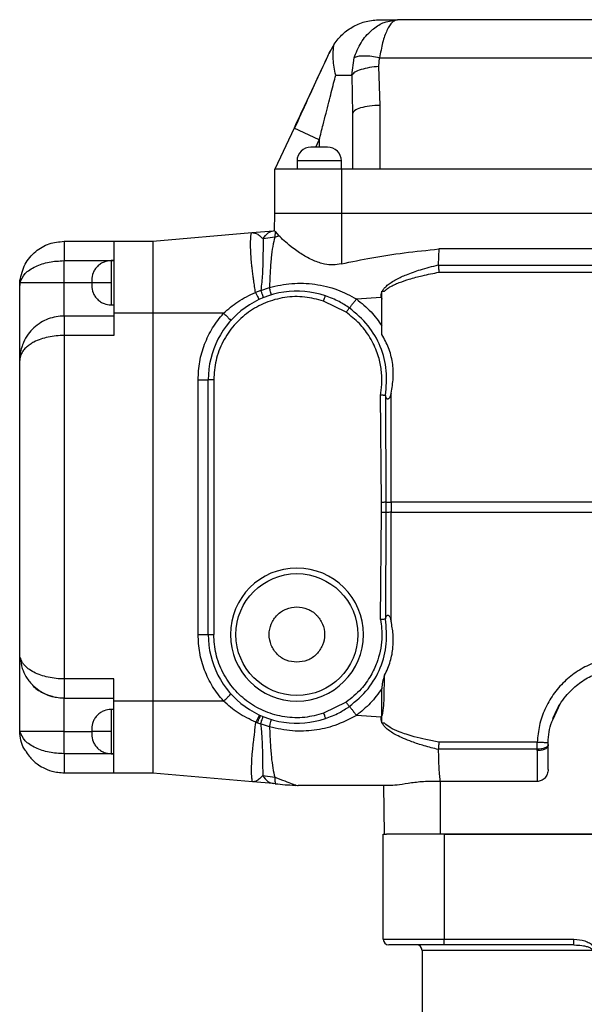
# Model space of a CAD drawing. Header units: millimetres. Extents: x 179 to 1964, y 94 to 1575.
# Tile 13 of 34: x 1192 to 1294, y 1039 to 1217. Entities that reach past the tile are written whole.
import ezdxf

# ---------------------------------------------------------------- set-up
doc = ezdxf.new("R2010")
doc.units = ezdxf.units.MM

msp = doc.modelspace()

# ---------------------------------------------------------------- linework, layer by layer
at = {"color": 7, "linetype": 'Continuous', "lineweight": 25}
for p, q in [((1258.89, 1216.99), (1259.99, 1217.22)), ((1259.99, 1217.22), (1259.77, 1217.11)), ((1358.76, 1217.22), (1259.99, 1217.22)), ((1248.55, 1212.81), (1247.77, 1211.44)), ((1247.8, 1211.51), (1247.63, 1211.14)), ((1251.74, 1207.22), (1252.16, 1210.31)), ((1256.64, 1208.76), (1256.77, 1210.31)), ((1256.87, 1201.74), (1256.64, 1208.76)), ((1256.77, 1210.31), (1361.98, 1210.31)), ((1248.84, 1207.22), (1251.74, 1207.22)), ((1251.74, 1207.22), (1251.87, 1200.2)), ((1256.87, 1190.22), (1256.87, 1201.74)), ((1251.87, 1200.2), (1251.87, 1190.22)), ((1241.34, 1197.66), (1237.87, 1190.22)), ((1245.87, 1195.54), (1241.34, 1197.66)), ((1241.87, 1191.72), (1241.87, 1190.22)), ((1249.87, 1190.22), (1249.87, 1191.72)), ((1237.87, 1182.22), (1237.87, 1190.22)), ((1249.87, 1190.22), (1237.87, 1190.22)), ((1249.87, 1190.22), (1249.87, 1182.22)), ((1256.87, 1190.22), (1249.87, 1190.22)), ((1361.87, 1190.22), (1256.87, 1190.22)), ((1237.82, 1179.13), (1237.87, 1182.22)), ((1249.87, 1182.22), (1237.87, 1182.22)), ((1249.87, 1182.22), (1249.87, 1173.14)), ((1368.87, 1182.22), (1249.87, 1182.22)), ((1215.84, 1177.22), (1233.7, 1178.78)), ((1233.7, 1178.78), (1237.65, 1179.12)), ((1237.82, 1179.14), (1237.65, 1179.12)), ((1237.9, 1179), (1237.82, 1179.13)), ((1237.9, 1179), (1237.85, 1177.95)), ((1237.9, 1179), (1238.6, 1178.22)), ((1199.84, 1177.22), (1208.84, 1177.22)), ((1208.84, 1177.22), (1215.84, 1177.22)), ((1208.84, 1177.22), (1208.84, 1164.22)), ((1215.84, 1177.22), (1215.84, 1164.22)), ((1237.85, 1177.95), (1235.73, 1177.67)), ((1237.85, 1177.95), (1238.6, 1178.22)), ((1267.44, 1175.83), (1267.34, 1172.95)), ((1368.87, 1175.82), (1267.44, 1175.83)), ((1199.84, 1169.72), (1199.84, 1173.72)), ((1199.84, 1173.72), (1208.84, 1173.72)), ((1208.84, 1173.72), (1208.34, 1173.72)), ((1267.34, 1172.92), (1397.26, 1172.92)), ((1267.46, 1171.63), (1397.26, 1171.63)), ((1191.84, 1169.22), (1191.89, 1170.11)), ((1191.89, 1169.72), (1191.84, 1169.22)), ((1191.89, 1170.11), (1191.89, 1169.72)), ((1199.84, 1169.72), (1191.89, 1169.72)), ((1199.84, 1163.72), (1199.84, 1169.72)), ((1208.34, 1169.72), (1204.84, 1169.72)), ((1235.34, 1168.34), (1234.37, 1168)), ((1235.34, 1168.34), (1236.88, 1168.89)), ((1257.17, 1168.08), (1257.17, 1168.22)), ((1257.17, 1167.16), (1257.17, 1168.08)), ((1257.24, 1168.22), (1257.67, 1168.22)), ((1250.73, 1164.41), (1246.67, 1166.42)), ((1252.57, 1166.8), (1257.07, 1167.14)), ((1257.07, 1167.14), (1257.17, 1167.16)), ((1257.18, 1166.75), (1257.17, 1167.16)), ((1257.17, 1160.36), (1257.17, 1166.75)), ((1208.34, 1165.72), (1208.84, 1165.72)), ((1208.84, 1164.22), (1208.84, 1160.22)), ((1215.84, 1164.22), (1208.84, 1164.22)), ((1228.6, 1164.22), (1215.84, 1164.22)), ((1215.84, 1164.22), (1215.84, 1094.22)), ((1208.84, 1163.72), (1199.84, 1163.72)), ((1199.84, 1160.22), (1199.84, 1098.22)), ((1208.84, 1160.22), (1199.84, 1160.22)), ((1191.84, 1102.72), (1191.84, 1155.72)), ((1224.02, 1106.22), (1224.02, 1152.22)), ((1225.84, 1106.22), (1225.84, 1152.22)), ((1226.84, 1152.22), (1225.84, 1152.22)), ((1226.84, 1152.22), (1226.84, 1106.22)), ((1257.1, 1130.15), (1256.92, 1149.51)), ((1257.97, 1130.16), (1257.88, 1149.26)), ((1258.84, 1130.15), (1258.84, 1149.81)), ((1257.1, 1128.29), (1257.1, 1130.15)), ((1257.97, 1128.28), (1257.97, 1130.16)), ((1258.84, 1130.15), (1258.84, 1128.29)), ((1438.46, 1130.15), (1258.84, 1130.15)), ((1256.92, 1108.92), (1257.1, 1128.29)), ((1257.88, 1109.17), (1257.97, 1128.28)), ((1258.84, 1108.63), (1258.84, 1128.29)), ((1258.84, 1128.29), (1438.46, 1128.29)), ((1225.84, 1106.22), (1226.84, 1106.22)), ((1208.84, 1098.22), (1199.84, 1098.22)), ((1208.84, 1094.22), (1208.84, 1098.22)), ((1199.84, 1094.72), (1208.84, 1094.72)), ((1199.84, 1088.72), (1199.84, 1094.72)), ((1215.84, 1094.22), (1208.84, 1094.22)), ((1208.84, 1081.22), (1208.84, 1094.22)), ((1215.84, 1094.22), (1215.84, 1081.22)), ((1228.6, 1094.22), (1215.84, 1094.22)), ((1250.73, 1094.03), (1246.67, 1092.01)), ((1288.05, 1090.94), (1289.42, 1093.82)), ((1208.84, 1092.72), (1208.34, 1092.72)), ((1257.07, 1091.3), (1252.57, 1091.64)), ((1257.17, 1091.27), (1257.18, 1091.69)), ((1257.17, 1091.69), (1257.28, 1091.67)), ((1234.45, 1090.4), (1234.71, 1090.31)), ((1234.45, 1090.34), (1234.45, 1090.4)), ((1234.45, 1090.34), (1234.71, 1090.31)), ((1234.71, 1090.31), (1235.29, 1090.11)), ((1236.9, 1089.54), (1235.29, 1090.11)), ((1257.17, 1091.27), (1257.07, 1091.3)), ((1257.17, 1090.35), (1257.17, 1091.27)), ((1257.17, 1090.22), (1257.17, 1090.35)), ((1257.67, 1090.22), (1257.24, 1090.22)), ((1191.89, 1088.72), (1191.84, 1089.22)), ((1191.89, 1088.33), (1191.84, 1089.22)), ((1191.89, 1088.72), (1191.89, 1088.33)), ((1199.84, 1084.72), (1199.84, 1088.72)), ((1208.34, 1088.72), (1204.84, 1088.72)), ((1285.19, 1086.8), (1267.45, 1086.8)), ((1287.12, 1086.77), (1287.19, 1086.77)), ((1287.17, 1086.22), (1287.18, 1086.39)), ((1208.84, 1084.72), (1199.84, 1084.72)), ((1208.34, 1084.72), (1208.84, 1084.72)), ((1285.18, 1085.51), (1267.33, 1085.51)), ((1285.17, 1085.27), (1285.18, 1085.51)), ((1199.84, 1081.34), (1199.84, 1081.22)), ((1208.84, 1081.22), (1199.84, 1081.22)), ((1215.84, 1081.22), (1208.84, 1081.22)), ((1233.86, 1079.64), (1215.84, 1081.22)), ((1235.67, 1080.77), (1237.87, 1080.48)), ((1237.65, 1079.31), (1233.86, 1079.64)), ((1237.98, 1079.28), (1237.65, 1079.31)), ((1237.96, 1079.36), (1237.98, 1079.28)), ((1241.06, 1079.04), (1241.61, 1078.98)), ((1257.67, 1070.22), (1257.52, 1078.97)), ((1285.17, 1079.71), (1267.66, 1079.71)), ((1267.66, 1079.71), (1267.67, 1070.22)), ((1257.42, 1051.22), (1257.42, 1070.22)), ((1257.42, 1070.22), (1257.98, 1070.22)), ((1267.67, 1070.22), (1257.98, 1070.22)), ((1384.67, 1070.22), (1267.67, 1070.22)), ((1268.42, 1070.22), (1268.42, 1051.22)), ((1268.42, 1070.22), (1383.92, 1070.22)), ((1257.42, 1051.22), (1268.42, 1051.22)), ((1268.42, 1050.22), (1268.42, 1051.22)), ((1268.42, 1051.22), (1291.8, 1051.22)), ((1291.8, 1050.22), (1291.8, 1051.22)), ((1268.42, 1050.22), (1258.42, 1050.22)), ((1264.42, 1049.22), (1264.42, 1023.72)), ((1291.8, 1050.22), (1268.42, 1050.22)), ((1291.8, 1050.22), (1292.26, 1050.18))]:
    msp.add_line(p, q, dxfattribs=at)
at = {"color": 8, "linetype": 'Continuous', "lineweight": 25}
for p, q in [((1245.26, 1194.22), (1245.87, 1195.54)), ((1245.87, 1195.54), (1245.87, 1194.22)), ((1249.87, 1191.72), (1241.87, 1191.72)), ((1208.34, 1173.72), (1208.34, 1169.72)), ((1204.84, 1169.72), (1199.84, 1169.72)), ((1208.34, 1169.72), (1208.34, 1165.72)), ((1208.34, 1092.72), (1208.34, 1088.72)), ((1199.84, 1088.72), (1204.84, 1088.72)), ((1208.34, 1088.72), (1208.34, 1084.72)), ((1295.11, 1049.22), (1264.42, 1049.22))]:
    msp.add_line(p, q, dxfattribs=at)
at = {"color": 7, "linetype": 'Continuous', "lineweight": 25, "flags": 128}
for points in [[(1233.86, 1079.64), (1233.85, 1079.65), (1233.85, 1079.66), (1233.84, 1079.66), (1233.84, 1079.68), (1233.82, 1079.71), (1233.8, 1079.8), (1233.78, 1079.87), (1233.78, 1079.9), (1233.75, 1080.1), (1233.73, 1080.3), (1233.72, 1080.5), (1233.71, 1080.67), (1233.68, 1081.1), (1233.68, 1081.44), (1233.68, 1082), (1233.68, 1082.42), (1233.7, 1082.97), (1233.72, 1083.57), (1233.79, 1084.63), (1233.88, 1085.55), (1233.96, 1086.37), (1234.01, 1086.79), (1234.05, 1087.16), (1234.09, 1087.48), (1234.09, 1087.48), (1234.09, 1087.48), (1234.09, 1087.48), (1234.09, 1087.48), (1234.09, 1087.48), (1234.09, 1087.48), (1234.09, 1087.48), (1234.09, 1087.48), (1234.09, 1087.48), (1234.09, 1087.48), (1234.09, 1087.48), (1234.09, 1087.49), (1234.09, 1087.53), (1234.11, 1087.67), (1234.18, 1088.2), (1234.23, 1088.66), (1234.27, 1088.94), (1234.34, 1089.53), (1234.4, 1089.99), (1234.45, 1090.34)], [(1199.84, 1088.72), (1198.39, 1088.72), (1196.99, 1088.72), (1195.68, 1088.72), (1194.51, 1088.72), (1193.52, 1088.72), (1192.73, 1088.72), (1192.19, 1088.72), (1191.89, 1088.72)], [(1287.18, 1086.39), (1287.14, 1086.22), (1287.02, 1086.05), (1286.84, 1085.89), (1286.59, 1085.76), (1286.28, 1085.65), (1285.94, 1085.57), (1285.56, 1085.52), (1285.18, 1085.51)]]:
    msp.add_lwpolyline(points, dxfattribs=at)
at = {"color": 7, "linetype": 'Continuous', "lineweight": 25}
msp.add_circle((1241.84, 1106.22), 11, dxfattribs=at)
for centre, radius, start, end in [((1244.37, 1191.72), 2.5, 90, 180), ((1247.37, 1191.72), 2.5, 0, 90), ((1241.84, 1152.22), 16, 71.243, 180), ((1258.75, 1155.06), 24.92, 268.2178, 270.2236), ((1258.75, 1103.37), 24.92, 89.7764, 91.7822), ((1241.84, 1106.22), 12, 90, 270), ((1241.84, 1106.22), 12, 270, 90), ((1241.84, 1106.22), 16, 180, 288.7588), ((1258.42, 1051.22), 1, 180, 270), ((1263.42, 1049.22), 1, 0, 90)]:
    msp.add_arc(centre, radius, start, end, dxfattribs=at)
for points, knots in [([(1248.55, 1212.81), (1249.05, 1213.45), (1250.05, 1214.73), (1252.06, 1216.1), (1254.34, 1217.04), (1256, 1217.16), (1256.84, 1217.22)], [0, 0, 0, 0, 0.244003, 0.491821, 0.743951, 1, 1, 1, 1]), ([(1248.84, 1207.22), (1248.64, 1208.19), (1248.24, 1210.15), (1248.44, 1211.92), (1248.55, 1212.81)], [0, 0, 0, 0, 0.496898, 1, 1, 1, 1]), ([(1247.77, 1211.44), (1247.34, 1210.52), (1246.46, 1208.63), (1245, 1205.51), (1243.29, 1201.83), (1242.03, 1199.14), (1241.34, 1197.66)], [0, 0, 0, 0, 0.204794, 0.421679, 0.681712, 1, 1, 1, 1]), ([(1247.63, 1211.14), (1247.54, 1210.95), (1246.91, 1209.6), (1245.6, 1206.77), (1243.6, 1202.45), (1242.18, 1199.31), (1241.42, 1197.62)], [0, 0, 0, 0, 0.045474, 0.310845, 0.629215, 1, 1, 1, 1]), ([(1256.77, 1210.31), (1256.28, 1210.4), (1255.29, 1210.61), (1253.91, 1210.69), (1252.78, 1210.61), (1252.36, 1210.41), (1252.16, 1210.31)], [0, 0, 0, 0, 0.2400383, 0.4947761, 0.7523207, 1, 1, 1, 1]), ([(1256.64, 1208.76), (1256.07, 1208.71), (1254.9, 1208.6), (1253.37, 1208.22), (1252.23, 1207.74), (1251.9, 1207.39), (1251.74, 1207.22)], [0, 0, 0, 0, 0.249214, 0.509149, 0.764093, 1, 1, 1, 1]), ([(1245.87, 1195.54), (1246.11, 1196.45), (1246.51, 1198.04), (1247.09, 1200.3), (1247.58, 1202.25), (1248.04, 1204.05), (1248.46, 1205.69), (1248.72, 1206.72), (1248.84, 1207.22)], [0, 0, 0, 0, 0.232281, 0.408632, 0.579538, 0.732109, 0.87226, 1, 1, 1, 1]), ([(1247.37, 1194.22), (1247.35, 1194.22), (1247.31, 1194.22), (1247.01, 1194.22), (1246.7, 1194.22), (1246.52, 1194.22), (1246.41, 1194.22), (1246.24, 1194.22), (1245.86, 1194.22), (1245.39, 1194.22), (1245.05, 1194.22), (1244.88, 1194.22), (1244.8, 1194.22), (1244.66, 1194.22), (1244.5, 1194.22), (1244.42, 1194.22), (1244.39, 1194.22), (1244.38, 1194.22), (1244.38, 1194.22), (1244.38, 1194.22), (1244.37, 1194.22)], [0, 0, 0, 0, 0.12471, 0.24942, 0.314644, 0.379754, 0.380816, 0.388673, 0.499673, 0.619445, 0.684669, 0.749779, 0.750965, 0.75953, 0.879607, 0.939792, 0.94285, 0.969766, 0.98881, 1, 1, 1, 1]), ([(1234.37, 1168), (1234.35, 1168.17), (1234.3, 1168.52), (1234.22, 1169.06), (1234.14, 1169.61), (1234.07, 1170.09), (1234.02, 1170.45), (1233.97, 1170.81), (1233.92, 1171.22), (1233.86, 1171.64), (1233.79, 1172.21), (1233.69, 1173.06), (1233.59, 1174.24), (1233.52, 1175.26), (1233.5, 1176.02), (1233.49, 1176.61), (1233.49, 1177.23), (1233.53, 1177.91), (1233.59, 1178.39), (1233.63, 1178.65), (1233.68, 1178.76), (1233.69, 1178.77), (1233.7, 1178.78)], [0, 0, 0, 0, 0.028708, 0.058174, 0.090568, 0.121901, 0.140298, 0.153681, 0.185835, 0.213407, 0.230858, 0.291693, 0.377804, 0.472523, 0.526169, 0.573006, 0.63962, 0.72303, 0.831487, 0.900747, 0.9489, 1, 1, 1, 1]), ([(1233.7, 1178.78), (1234.05, 1178.74), (1234.4, 1178.7), (1234.79, 1178.47), (1234.84, 1178.44), (1234.92, 1178.38), (1235, 1178.32), (1235.04, 1178.29), (1235.06, 1178.28), (1235.09, 1178.25), (1235.13, 1178.22), (1235.18, 1178.18), (1235.19, 1178.17), (1235.23, 1178.14), (1235.27, 1178.11), (1235.31, 1178.07), (1235.32, 1178.06), (1235.32, 1178.06), (1235.32, 1178.06), (1235.32, 1178.06), (1235.45, 1177.94), (1235.59, 1177.8), (1235.73, 1177.67)], [0, 0, 0, 0, 0.551503, 0.552602, 0.561517, 0.620843, 0.668859, 0.681894, 0.685669, 0.687618, 0.733216, 0.746103, 0.750071, 0.75239, 0.797336, 0.808789, 0.811763, 0.812563, 0.812791, 0.812862, 0.812904, 1, 1, 1, 1]), ([(1235.73, 1177.67), (1236.03, 1178.07), (1236.61, 1178.87), (1237.3, 1179.04), (1237.65, 1179.12)], [0, 0, 0, 0, 0.5, 1, 1, 1, 1]), ([(1191.89, 1170.11), (1192.12, 1171.12), (1192.56, 1173.08), (1194.53, 1175.41), (1197.04, 1176.93), (1198.93, 1177.12), (1199.84, 1177.22)], [0, 0, 0, 0, 0.284162, 0.545921, 0.781139, 1, 1, 1, 1]), ([(1235.73, 1177.67), (1235.74, 1177.16), (1235.75, 1176.15), (1235.71, 1173.94), (1235.66, 1171.32), (1235.45, 1169.34), (1235.34, 1168.34)], [0, 0, 0, 0, 0.249643, 0.498396, 0.747874, 1, 1, 1, 1]), ([(1237.85, 1177.95), (1237.72, 1177.43), (1237.46, 1176.42), (1237.2, 1174.25), (1237.01, 1171.76), (1236.93, 1169.84), (1236.88, 1168.89)], [0, 0, 0, 0, 0.2581215, 0.4975956, 0.7513799, 1, 1, 1, 1]), ([(1249.87, 1173.14), (1249.37, 1173.06), (1248.36, 1172.89), (1246.99, 1173.04), (1245.82, 1173.35), (1244.79, 1173.75), (1243.78, 1174.25), (1242.78, 1174.84), (1241.78, 1175.51), (1240.64, 1176.36), (1239.48, 1177.33), (1238.89, 1177.93), (1238.6, 1178.22)], [0, 0, 0, 0, 0.096515, 0.195635, 0.263082, 0.336218, 0.419393, 0.500505, 0.589671, 0.694893, 0.851244, 1, 1, 1, 1]), ([(1249.87, 1173.14), (1251.7, 1173.53), (1255.44, 1174.31), (1261.31, 1175.19), (1265.35, 1175.61), (1267.44, 1175.83)], [0, 0, 0, 0, 0.314297, 0.645565, 1, 1, 1, 1]), ([(1191.89, 1169.72), (1192.12, 1170.29), (1192.56, 1171.39), (1194.53, 1172.7), (1197.04, 1173.56), (1198.93, 1173.67), (1199.84, 1173.72)], [0, 0, 0, 0, 0.284163, 0.545922, 0.78114, 1, 1, 1, 1]), ([(1208.34, 1173.72), (1207.9, 1173.67), (1207.23, 1173.6), (1206.41, 1173.16), (1205.85, 1172.71), (1205.4, 1172.15), (1204.96, 1171.33), (1204.89, 1170.66), (1204.84, 1170.22)], [0, 0, 0, 0, 0.239457, 0.368361, 0.5, 0.631639, 0.760543, 1, 1, 1, 1]), ([(1257.24, 1168.22), (1257.35, 1168.4), (1257.6, 1168.79), (1258.17, 1169.31), (1258.89, 1169.85), (1260.04, 1170.51), (1261.79, 1171.3), (1264.32, 1172.18), (1266.26, 1172.68), (1267.34, 1172.95)], [0, 0, 0, 0, 0.055823, 0.12245, 0.201563, 0.294215, 0.471793, 0.706138, 1, 1, 1, 1]), ([(1257.67, 1168.22), (1257.8, 1168.35), (1258.09, 1168.63), (1258.68, 1169.01), (1259.42, 1169.4), (1260.58, 1169.88), (1262.27, 1170.45), (1264.65, 1171.08), (1266.46, 1171.44), (1267.46, 1171.63)], [0, 0, 0, 0, 0.052917, 0.11706, 0.198535, 0.2934, 0.474715, 0.708338, 1, 1, 1, 1]), ([(1267.34, 1172.92), (1267.34, 1172.93), (1267.34, 1172.94), (1267.34, 1172.95), (1267.34, 1172.95)], [0, 0, 0, 0, 0.500149, 1, 1, 1, 1]), ([(1267.34, 1172.92), (1267.35, 1172.76), (1267.39, 1172.35), (1267.43, 1171.9), (1267.46, 1171.63)], [0, 0, 0, 0, 0.3957644, 1, 1, 1, 1]), ([(1204.84, 1170.18), (1204.84, 1170.2), (1204.84, 1170.23), (1204.84, 1170.2), (1204.84, 1170.14), (1204.84, 1170.07), (1204.84, 1169.99), (1204.84, 1169.88), (1204.84, 1169.78), (1204.84, 1169.72)], [0, 0, 0, 0, 0.193186, 0.3863719, 0.4917588, 0.5965932, 0.7019798, 0.806814, 1, 1, 1, 1]), ([(1204.84, 1169.72), (1204.84, 1169.65), (1204.84, 1169.56), (1204.84, 1169.44), (1204.84, 1169.36), (1204.84, 1169.3), (1204.84, 1169.23), (1204.84, 1169.22), (1204.84, 1169.22)], [0, 0, 0, 0, 0.239443, 0.370064, 0.5, 0.630621, 0.760557, 1, 1, 1, 1]), ([(1236.88, 1168.89), (1238.23, 1169.18), (1240.94, 1169.77), (1245.12, 1169.57), (1249.09, 1168.67), (1251.45, 1167.4), (1252.57, 1166.8)], [0, 0, 0, 0, 0.251126, 0.507925, 0.765943, 1, 1, 1, 1]), ([(1191.84, 1155.72), (1191.84, 1155.76), (1191.84, 1155.85), (1191.84, 1156.6), (1191.84, 1157.83), (1191.84, 1159.57), (1191.84, 1161.72), (1191.84, 1164.14), (1191.84, 1166.66), (1191.84, 1168.38), (1191.84, 1169.22)], [0, 0, 0, 0, 0.116899, 0.240476, 0.368942, 0.5, 0.631058, 0.759524, 0.883101, 1, 1, 1, 1]), ([(1204.84, 1169.22), (1204.89, 1168.78), (1204.96, 1168.1), (1205.4, 1167.28), (1205.85, 1166.72), (1206.41, 1166.27), (1207.23, 1165.84), (1207.9, 1165.76), (1208.34, 1165.72)], [0, 0, 0, 0, 0.239457, 0.368361, 0.5, 0.631639, 0.760543, 1, 1, 1, 1]), ([(1228.6, 1164.22), (1229.44, 1164.95), (1231.18, 1166.49), (1233.28, 1167.48), (1234.37, 1168)], [0, 0, 0, 0, 0.479445, 1, 1, 1, 1]), ([(1234.37, 1168), (1234.46, 1167.82), (1234.64, 1167.45), (1234.85, 1167.03), (1235, 1166.75), (1235.03, 1166.72), (1235.05, 1166.7)], [0, 0, 0, 0, 0.24331, 0.5, 0.75669, 1, 1, 1, 1]), ([(1235.78, 1167.02), (1235.79, 1167.05), (1235.79, 1167.09), (1235.7, 1167.38), (1235.55, 1167.8), (1235.41, 1168.16), (1235.34, 1168.34)], [0, 0, 0, 0, 0.24253, 0.498383, 0.755106, 1, 1, 1, 1]), ([(1237.21, 1167.53), (1237.21, 1167.55), (1237.22, 1167.59), (1237.15, 1167.89), (1237.04, 1168.33), (1236.93, 1168.7), (1236.88, 1168.89)], [0, 0, 0, 0, 0.243669, 0.499998, 0.756329, 1, 1, 1, 1]), ([(1257.07, 1167.14), (1257.05, 1167.3), (1257.01, 1167.62), (1257.12, 1167.93), (1257.18, 1168.08)], [0, 0, 0, 0, 0.494188, 1, 1, 1, 1]), ([(1246.67, 1166.42), (1245.54, 1166.72), (1243.24, 1167.33), (1239.62, 1167.19), (1236.15, 1166.25), (1233.03, 1164.52), (1230.39, 1162.12), (1228.38, 1159.14), (1227.09, 1155.76), (1226.92, 1153.39), (1226.84, 1152.22)], [0, 0, 0, 0, 0.1232241, 0.2500001, 0.3767761, 0.5000002, 0.6232242, 0.7500001, 0.876776, 1, 1, 1, 1]), ([(1251.29, 1165.2), (1250.69, 1165.6), (1249.33, 1166.48), (1247.83, 1167.05), (1246.99, 1167.37)], [0, 0, 0, 0, 0.445426, 1, 1, 1, 1]), ([(1251.29, 1165.2), (1251.35, 1165.26), (1251.46, 1165.37), (1251.79, 1165.76), (1252.18, 1166.26), (1252.45, 1166.62), (1252.57, 1166.8)], [0, 0, 0, 0, 0.250518, 0.511086, 0.765598, 1, 1, 1, 1]), ([(1252.57, 1166.8), (1253.5, 1166.06), (1255.25, 1164.65), (1256.56, 1162.81), (1257.17, 1161.93)], [0, 0, 0, 0, 0.523722, 1, 1, 1, 1]), ([(1257.07, 1167.14), (1257.08, 1167.1), (1257.09, 1167.05), (1257.11, 1166.99), (1257.12, 1166.95), (1257.13, 1166.91), (1257.15, 1166.85), (1257.16, 1166.79), (1257.18, 1166.75)], [0, 0, 0, 0, 0.250026, 0.414628, 0.500053, 0.556456, 0.658581, 1, 1, 1, 1]), ([(1224.02, 1152.22), (1224.08, 1153.31), (1224.19, 1155.5), (1225.12, 1158.66), (1226.54, 1161.65), (1227.91, 1163.36), (1228.6, 1164.22)], [0, 0, 0, 0, 0.2488772, 0.4992925, 0.7493809, 1, 1, 1, 1]), ([(1228.6, 1164.22), (1228.78, 1164.06), (1229.15, 1163.72), (1229.6, 1163.28), (1229.89, 1162.97), (1229.91, 1162.91), (1229.92, 1162.88)], [0, 0, 0, 0, 0.2409287, 0.4999994, 0.7590705, 1, 1, 1, 1]), ([(1251.29, 1165.2), (1251.27, 1165.17), (1251.23, 1165.11), (1251.09, 1164.92), (1250.92, 1164.68), (1250.79, 1164.5), (1250.73, 1164.41)], [0, 0, 0, 0, 0.242924, 0.499998, 0.757073, 1, 1, 1, 1]), ([(1256.92, 1149.51), (1256.97, 1149.84), (1257.08, 1150.48), (1257.16, 1151.47), (1257.18, 1152.53), (1257.11, 1153.66), (1256.95, 1154.86), (1256.66, 1156.11), (1256.23, 1157.43), (1255.62, 1158.83), (1254.64, 1160.53), (1253.11, 1162.53), (1251.56, 1163.75), (1250.73, 1164.41)], [0, 0, 0, 0, 0.057842, 0.115571, 0.173454, 0.244306, 0.314987, 0.385984, 0.469954, 0.5593, 0.654044, 0.815062, 1, 1, 1, 1]), ([(1257.81, 1149.43), (1257.96, 1150.91), (1258.24, 1153.89), (1257.06, 1158.24), (1254.82, 1162.24), (1252.49, 1164.19), (1251.29, 1165.2)], [0, 0, 0, 0, 0.246517, 0.496228, 0.739686, 1, 1, 1, 1]), ([(1199.84, 1163.72), (1199.36, 1163.69), (1198.38, 1163.64), (1196.95, 1163.22), (1195.6, 1162.55), (1194.37, 1161.62), (1193.3, 1160.42), (1192.6, 1159.2), (1192.17, 1158.03), (1191.9, 1156.94), (1191.86, 1156.14), (1191.84, 1155.72)], [0, 0, 0, 0, 0.107528, 0.217254, 0.331253, 0.452774, 0.577289, 0.716756, 0.796591, 0.891003, 1, 1, 1, 1]), ([(1199.84, 1160.22), (1199.36, 1160.2), (1198.38, 1160.17), (1196.95, 1159.94), (1195.6, 1159.56), (1194.52, 1159.1), (1193.68, 1158.6), (1193.04, 1158.11), (1192.46, 1157.5), (1191.96, 1156.69), (1191.89, 1156.07), (1191.84, 1155.72)], [0, 0, 0, 0, 0.107393, 0.217223, 0.3314, 0.452779, 0.534057, 0.622053, 0.716879, 0.841564, 1, 1, 1, 1]), ([(1258.84, 1149.81), (1259, 1150.72), (1259.32, 1152.55), (1259.19, 1154.88), (1258.81, 1156.69), (1258.27, 1158.41), (1257.61, 1159.59), (1257.17, 1160.36)], [0, 0, 0, 0, 0.253707, 0.507067, 0.632051, 0.757559, 1, 1, 1, 1]), ([(1256.92, 1149.51), (1257.04, 1149.5), (1257.21, 1149.49), (1257.37, 1149.47), (1257.51, 1149.46), (1257.67, 1149.44), (1257.77, 1149.44), (1257.81, 1149.43)], [0, 0, 0, 0, 0.340479, 0.44487, 0.499719, 0.76252, 1, 1, 1, 1]), ([(1257.88, 1149.26), (1257.87, 1149.31), (1257.86, 1149.37), (1257.84, 1149.42), (1257.82, 1149.43), (1257.82, 1149.43), (1257.81, 1149.43)], [0, 0, 0, 0, 0.597942, 0.815332, 0.910258, 1, 1, 1, 1]), ([(1258.84, 1149.81), (1258.79, 1149.57), (1258.71, 1149.26), (1258.53, 1148.92), (1258.4, 1148.78), (1258.28, 1148.72), (1258.19, 1148.72), (1258.1, 1148.76), (1258.01, 1148.85), (1257.93, 1149.02), (1257.9, 1149.18), (1257.88, 1149.26)], [0, 0, 0, 0, 0.324292, 0.4385, 0.526825, 0.580805, 0.635861, 0.688995, 0.747482, 0.863029, 1, 1, 1, 1]), ([(1257.1, 1130.15), (1257.19, 1130.15), (1257.37, 1130.15), (1257.62, 1130.15), (1257.83, 1130.16), (1257.93, 1130.16), (1257.97, 1130.16)], [0, 0, 0, 0, 0.251819, 0.508422, 0.76059, 1, 1, 1, 1]), ([(1257.97, 1128.28), (1257.93, 1128.28), (1257.83, 1128.28), (1257.62, 1128.28), (1257.37, 1128.28), (1257.19, 1128.29), (1257.1, 1128.29)], [0, 0, 0, 0, 0.23941, 0.491577, 0.748181, 1, 1, 1, 1]), ([(1257.81, 1109), (1257.82, 1109), (1257.82, 1109), (1257.84, 1109.02), (1257.86, 1109.06), (1257.87, 1109.13), (1257.88, 1109.17)], [0, 0, 0, 0, 0.089724, 0.184637, 0.402018, 1, 1, 1, 1]), ([(1257.88, 1109.17), (1257.9, 1109.26), (1257.93, 1109.43), (1258.03, 1109.61), (1258.13, 1109.69), (1258.22, 1109.72), (1258.31, 1109.7), (1258.42, 1109.64), (1258.54, 1109.5), (1258.71, 1109.16), (1258.79, 1108.85), (1258.84, 1108.63)], [0, 0, 0, 0, 0.14946, 0.270811, 0.330954, 0.383236, 0.432605, 0.484842, 0.572014, 0.684354, 1, 1, 1, 1]), ([(1256.92, 1108.92), (1257, 1108.39), (1257.18, 1107.23), (1257.19, 1105.3), (1256.91, 1103.22), (1256.27, 1101), (1255.39, 1099.13), (1254.38, 1097.57), (1253.37, 1096.32), (1252.17, 1095.11), (1251.21, 1094.39), (1250.73, 1094.03)], [0, 0, 0, 0, 0.094548, 0.207187, 0.337725, 0.463218, 0.612182, 0.700635, 0.78932, 0.894451, 1, 1, 1, 1]), ([(1251.29, 1093.23), (1252.49, 1094.24), (1254.82, 1096.2), (1257.06, 1100.2), (1258.24, 1104.54), (1257.96, 1107.52), (1257.81, 1109)], [0, 0, 0, 0, 0.260367, 0.503916, 0.753562, 1, 1, 1, 1]), ([(1257.81, 1109), (1257.77, 1109), (1257.67, 1108.99), (1257.51, 1108.97), (1257.38, 1108.96), (1257.21, 1108.95), (1257.04, 1108.93), (1256.92, 1108.92)], [0, 0, 0, 0, 0.237857, 0.500301, 0.553453, 0.657313, 1, 1, 1, 1]), ([(1257.66, 1098.87), (1257.87, 1099.29), (1258.27, 1100.11), (1258.7, 1101.39), (1259.02, 1102.64), (1259.24, 1104.27), (1259.27, 1106.29), (1258.98, 1107.85), (1258.84, 1108.63)], [0, 0, 0, 0, 0.139496, 0.272962, 0.401276, 0.525596, 0.765437, 1, 1, 1, 1]), ([(1228.6, 1094.22), (1227.91, 1095.07), (1226.54, 1096.78), (1225.12, 1099.77), (1224.19, 1102.94), (1224.08, 1105.13), (1224.02, 1106.22)], [0, 0, 0, 0, 0.2507637, 0.5009041, 0.7511622, 1, 1, 1, 1]), ([(1246.67, 1092.01), (1245.54, 1091.71), (1243.24, 1091.1), (1239.62, 1091.25), (1236.15, 1092.18), (1233.03, 1093.91), (1230.39, 1096.31), (1228.38, 1099.3), (1227.09, 1102.68), (1226.92, 1105.05), (1226.84, 1106.22)], [0, 0, 0, 0, 0.123224, 0.25, 0.376776, 0.5, 0.623224, 0.75, 0.876776, 1, 1, 1, 1]), ([(1191.98, 1101.91), (1191.97, 1101.94), (1191.86, 1102.2), (1191.85, 1102.48), (1191.84, 1102.72)], [0, 0, 0, 0, 0.108348, 1, 1, 1, 1]), ([(1191.84, 1089.22), (1191.84, 1090.05), (1191.84, 1091.77), (1191.84, 1094.3), (1191.84, 1096.71), (1191.84, 1098.86), (1191.84, 1100.6), (1191.84, 1101.84), (1191.84, 1102.58), (1191.84, 1102.67), (1191.84, 1102.72)], [0, 0, 0, 0, 0.1169, 0.240476, 0.368942, 0.5, 0.631058, 0.759524, 0.8831, 1, 1, 1, 1]), ([(1301.17, 1102.17), (1300.16, 1102.11), (1298.12, 1102), (1295.17, 1101.1), (1292.43, 1099.69), (1290.02, 1097.78), (1288.01, 1095.44), (1286.5, 1092.76), (1285.48, 1089.85), (1285.28, 1087.82), (1285.19, 1086.8)], [0, 0, 0, 0, 0.1246489, 0.2498851, 0.3749563, 0.5000117, 0.6251385, 0.7501891, 0.8755501, 1, 1, 1, 1]), ([(1191.97, 1101.95), (1192.05, 1101.33), (1192.2, 1100.2), (1192.96, 1098.49), (1193.71, 1097.62), (1194.13, 1097.12)], [0, 0, 0, 0, 0.348343, 0.632283, 1, 1, 1, 1]), ([(1257.66, 1098.87), (1257.52, 1098.46), (1257.25, 1097.69), (1257.19, 1096.87), (1257.17, 1096.5)], [0, 0, 0, 0, 0.536299, 1, 1, 1, 1]), ([(1257.28, 1091.67), (1257.37, 1092.25), (1257.54, 1093.42), (1257.59, 1095.21), (1257.61, 1097.03), (1257.65, 1098.25), (1257.66, 1098.87)], [0, 0, 0, 0, 0.242907, 0.490874, 0.7431, 1, 1, 1, 1]), ([(1288, 1090.95), (1288, 1090.96), (1288.11, 1091.3), (1288.51, 1092.21), (1289.24, 1093.62), (1290.28, 1095.07), (1291.7, 1096.61), (1293.59, 1098.08), (1295.79, 1099.25), (1297.28, 1099.62), (1297.89, 1099.77)], [0, 0, 0, 0, 0.000821, 0.078057, 0.215052, 0.344305, 0.465816, 0.667049, 0.863288, 1, 1, 1, 1]), ([(1194.13, 1097.12), (1194.13, 1097.12), (1194.64, 1096.45), (1195.78, 1095.79), (1197.45, 1095.11), (1198.79, 1094.83), (1199.54, 1094.79), (1199.93, 1094.77)], [0, 0, 0, 0, 0.003605, 0.395217, 0.669414, 0.828192, 1, 1, 1, 1]), ([(1199.84, 1094.72), (1199.36, 1094.74), (1198.38, 1094.79), (1196.95, 1095.21), (1195.6, 1095.89), (1194.67, 1096.56), (1194.24, 1097.02), (1194.16, 1097.11)], [0, 0, 0, 0, 0.2226119, 0.4498294, 0.6858884, 0.937476, 1, 1, 1, 1]), ([(1228.6, 1094.22), (1228.78, 1094.38), (1229.15, 1094.71), (1229.6, 1095.15), (1229.89, 1095.47), (1229.91, 1095.52), (1229.92, 1095.55)], [0, 0, 0, 0, 0.24093, 0.5, 0.759071, 1, 1, 1, 1]), ([(1257.17, 1096.5), (1256.51, 1095.57), (1255.21, 1093.74), (1253.45, 1092.33), (1252.57, 1091.64)], [0, 0, 0, 0, 0.503291, 1, 1, 1, 1]), ([(1257.18, 1091.69), (1257.17, 1092.48), (1257.16, 1093.68), (1257.16, 1095.16), (1257.17, 1095.93), (1257.17, 1096.32), (1257.17, 1096.44), (1257.17, 1096.48), (1257.17, 1096.5)], [0, 0, 0, 0, 0.496471, 0.747353, 0.92479, 0.975173, 0.990781, 1, 1, 1, 1]), ([(1234.45, 1090.4), (1233.34, 1090.92), (1231.21, 1091.91), (1229.45, 1093.47), (1228.6, 1094.22)], [0, 0, 0, 0, 0.519496, 1, 1, 1, 1]), ([(1246.99, 1091.07), (1247.83, 1091.38), (1249.34, 1091.96), (1250.69, 1092.84), (1251.29, 1093.23)], [0, 0, 0, 0, 0.555126, 1, 1, 1, 1]), ([(1251.29, 1093.23), (1251.27, 1093.26), (1251.22, 1093.32), (1251.09, 1093.52), (1250.92, 1093.76), (1250.79, 1093.94), (1250.73, 1094.03)], [0, 0, 0, 0, 0.2507245, 0.5105889, 0.7647052, 1, 1, 1, 1]), ([(1251.29, 1093.23), (1251.34, 1093.18), (1251.46, 1093.07), (1251.78, 1092.69), (1252.17, 1092.19), (1252.44, 1091.82), (1252.57, 1091.64)], [0, 0, 0, 0, 0.241616, 0.498965, 0.75688, 1, 1, 1, 1]), ([(1208.34, 1092.72), (1207.9, 1092.67), (1207.23, 1092.6), (1206.41, 1092.16), (1205.85, 1091.71), (1205.4, 1091.15), (1204.96, 1090.33), (1204.89, 1089.66), (1204.84, 1089.22)], [0, 0, 0, 0, 0.239457, 0.368361, 0.5, 0.631639, 0.760543, 1, 1, 1, 1]), ([(1235.12, 1091.7), (1235.1, 1091.68), (1235.08, 1091.65), (1234.93, 1091.37), (1234.71, 1090.95), (1234.54, 1090.58), (1234.45, 1090.4)], [0, 0, 0, 0, 0.243332, 0.5, 0.756668, 1, 1, 1, 1]), ([(1234.71, 1090.31), (1234.79, 1090.49), (1234.96, 1090.85), (1235.15, 1091.28), (1235.28, 1091.56), (1235.3, 1091.6), (1235.31, 1091.61)], [0, 0, 0, 0, 0.243853, 0.500534, 0.756927, 1, 1, 1, 1]), ([(1235.29, 1090.11), (1235.36, 1090.29), (1235.5, 1090.65), (1235.65, 1091.08), (1235.74, 1091.37), (1235.74, 1091.41), (1235.74, 1091.43)], [0, 0, 0, 0, 0.244447, 0.5010068, 0.7570248, 1, 1, 1, 1]), ([(1252.57, 1091.64), (1251.3, 1090.96), (1248.89, 1089.69), (1244.95, 1088.86), (1240.95, 1088.67), (1238.28, 1089.24), (1236.9, 1089.54)], [0, 0, 0, 0, 0.264877, 0.500819, 0.74238, 1, 1, 1, 1]), ([(1257.07, 1091.3), (1257.09, 1091.36), (1257.11, 1091.43), (1257.13, 1091.51), (1257.15, 1091.58), (1257.16, 1091.64), (1257.18, 1091.69)], [0, 0, 0, 0, 0.500024, 0.518265, 0.648853, 1, 1, 1, 1]), ([(1235.29, 1090.11), (1235.33, 1089.78), (1235.42, 1089.04), (1235.51, 1087.98), (1235.56, 1086.74), (1235.62, 1085.55), (1235.64, 1084.39), (1235.67, 1083.45), (1235.66, 1082.48), (1235.68, 1081.56), (1235.67, 1081.03), (1235.67, 1080.77)], [0, 0, 0, 0, 0.084433, 0.184165, 0.272055, 0.41634, 0.517873, 0.624215, 0.723523, 0.867156, 1, 1, 1, 1]), ([(1236.9, 1089.54), (1236.95, 1089.72), (1237.06, 1090.1), (1237.17, 1090.54), (1237.24, 1090.84), (1237.23, 1090.88), (1237.23, 1090.9)], [0, 0, 0, 0, 0.243673, 0.500001, 0.756329, 1, 1, 1, 1]), ([(1236.9, 1089.54), (1236.95, 1088.59), (1237.03, 1086.66), (1237.22, 1084.17), (1237.48, 1082), (1237.74, 1081), (1237.87, 1080.48)], [0, 0, 0, 0, 0.24886, 0.502732, 0.742075, 1, 1, 1, 1]), ([(1257.18, 1090.35), (1257.12, 1090.5), (1257.01, 1090.81), (1257.05, 1091.13), (1257.07, 1091.3)], [0, 0, 0, 0, 0.485076, 1, 1, 1, 1]), ([(1267.33, 1085.48), (1266.49, 1085.69), (1264.88, 1086.1), (1262.79, 1086.78), (1261.12, 1087.43), (1259.61, 1088.14), (1258.43, 1088.87), (1257.6, 1089.64), (1257.35, 1090.04), (1257.24, 1090.22)], [0, 0, 0, 0, 0.230394, 0.436552, 0.580012, 0.704248, 0.876841, 0.943861, 1, 1, 1, 1]), ([(1267.45, 1086.8), (1266.67, 1086.96), (1265.18, 1087.24), (1263.22, 1087.72), (1261.62, 1088.19), (1260.16, 1088.72), (1258.78, 1089.28), (1257.99, 1089.95), (1257.67, 1090.22)], [0, 0, 0, 0, 0.228822, 0.433943, 0.578027, 0.705146, 0.879622, 1, 1, 1, 1]), ([(1287.15, 1086.76), (1287.24, 1088.04), (1287.34, 1089.49), (1287.97, 1090.77), (1288.05, 1090.94)], [0, 0, 0, 0, 0.87366, 1, 1, 1, 1]), ([(1199.84, 1084.72), (1198.93, 1084.77), (1197.04, 1084.88), (1194.53, 1085.74), (1192.56, 1087.05), (1192.12, 1088.15), (1191.89, 1088.72)], [0, 0, 0, 0, 0.218903, 0.454223, 0.716106, 1, 1, 1, 1]), ([(1192.96, 1085.21), (1192.92, 1085.26), (1192.18, 1086.14), (1192.03, 1087.27), (1191.89, 1088.33)], [0, 0, 0, 0, 0.060355, 1, 1, 1, 1]), ([(1204.84, 1089.18), (1204.84, 1089.2), (1204.84, 1089.23), (1204.84, 1089.2), (1204.84, 1089.14), (1204.84, 1089.07), (1204.84, 1088.99), (1204.84, 1088.88), (1204.84, 1088.78), (1204.84, 1088.72)], [0, 0, 0, 0, 0.193186, 0.386372, 0.491759, 0.596593, 0.70198, 0.806814, 1, 1, 1, 1]), ([(1204.84, 1088.72), (1204.84, 1088.65), (1204.84, 1088.56), (1204.84, 1088.44), (1204.84, 1088.36), (1204.84, 1088.3), (1204.84, 1088.23), (1204.84, 1088.22), (1204.84, 1088.22)], [0, 0, 0, 0, 0.239443, 0.370064, 0.5, 0.630621, 0.760557, 1, 1, 1, 1]), ([(1204.84, 1088.22), (1204.89, 1087.78), (1204.96, 1087.1), (1205.4, 1086.28), (1205.85, 1085.72), (1206.41, 1085.27), (1207.23, 1084.84), (1207.9, 1084.76), (1208.34, 1084.72)], [0, 0, 0, 0, 0.239457, 0.368361, 0.5, 0.631639, 0.760543, 1, 1, 1, 1]), ([(1267.45, 1086.8), (1267.43, 1086.53), (1267.39, 1086.08), (1267.35, 1085.67), (1267.33, 1085.51)], [0, 0, 0, 0, 0.606736, 1, 1, 1, 1]), ([(1287.17, 1086.22), (1287.15, 1086.1), (1287.11, 1085.91), (1286.86, 1085.69), (1286.6, 1085.54), (1286.28, 1085.42), (1285.81, 1085.3), (1285.43, 1085.28), (1285.17, 1085.27)], [0, 0, 0, 0, 0.239459, 0.368362, 0.500001, 0.63164, 0.760543, 1, 1, 1, 1]), ([(1285.18, 1085.51), (1285.18, 1085.72), (1285.18, 1086.13), (1285.18, 1086.58), (1285.19, 1086.8)], [0, 0, 0, 0, 0.501449, 1, 1, 1, 1]), ([(1287.17, 1081.89), (1287.17, 1082.39), (1287.17, 1083.45), (1287.17, 1085.27), (1287.17, 1086.22)], [0, 0, 0, 0, 0.47489, 1, 1, 1, 1]), ([(1287.18, 1086.39), (1287.18, 1086.45), (1287.18, 1086.57), (1287.18, 1086.71), (1287.19, 1086.77)], [0, 0, 0, 0, 0.5039425, 1, 1, 1, 1]), ([(1192.96, 1085.18), (1192.98, 1085.13), (1193.17, 1084.73), (1193.64, 1084.15), (1194.32, 1083.41), (1195.07, 1082.77), (1196.13, 1082.11), (1197.41, 1081.62), (1198.76, 1081.33), (1199.52, 1081.29), (1199.93, 1081.27)], [0, 0, 0, 0, 0.021197, 0.170658, 0.275568, 0.386479, 0.540986, 0.744454, 0.866054, 1, 1, 1, 1]), ([(1267.33, 1085.48), (1267.33, 1085.49), (1267.33, 1085.5), (1267.33, 1085.5), (1267.33, 1085.51)], [0, 0, 0, 0, 0.499851, 1, 1, 1, 1]), ([(1267.33, 1085.48), (1267.35, 1084.89), (1267.38, 1083.66), (1267.45, 1082.05), (1267.54, 1080.65), (1267.62, 1080.03), (1267.66, 1079.71)], [0, 0, 0, 0, 0.230988, 0.477012, 0.734818, 1, 1, 1, 1]), ([(1285.17, 1085.27), (1285.17, 1084.65), (1285.17, 1083.41), (1285.17, 1081.86), (1285.17, 1080.57), (1285.17, 1080), (1285.17, 1079.71)], [0, 0, 0, 0, 0.250139, 0.500116, 0.750055, 1, 1, 1, 1]), ([(1235.67, 1080.77), (1235.47, 1080.56), (1235.07, 1080.12), (1234.47, 1079.69), (1234.07, 1079.66), (1233.86, 1079.64)], [0, 0, 0, 0, 0.296638, 0.629078, 1, 1, 1, 1]), ([(1235.67, 1080.77), (1235.97, 1080.37), (1236.57, 1079.57), (1237.29, 1079.4), (1237.65, 1079.31)], [0, 0, 0, 0, 0.5, 1, 1, 1, 1]), ([(1287.17, 1081.89), (1287.14, 1081.6), (1287.08, 1081.02), (1286.62, 1080.29), (1286.06, 1079.9), (1285.56, 1079.74), (1285.3, 1079.72), (1285.17, 1079.71)], [0, 0, 0, 0, 0.268319, 0.523615, 0.766082, 0.883044, 1, 1, 1, 1]), ([(1237.93, 1079.3), (1239.12, 1079.17), (1240.36, 1079.03), (1241.55, 1079.06), (1241.59, 1079.06)], [0, 0, 0, 0, 0.9669717, 1, 1, 1, 1]), ([(1241.59, 1079.07), (1241.63, 1079.06), (1241.88, 1078.97), (1241.99, 1078.97), (1242.09, 1078.97)], [0, 0, 0, 0, 0.170934, 1, 1, 1, 1]), ([(1258.79, 1078.97), (1256, 1078.97), (1250.39, 1078.97), (1244.86, 1078.97), (1242.09, 1078.97)], [0, 0, 0, 0, 0.498801, 1, 1, 1, 1]), ([(1267.66, 1079.71), (1266.76, 1079.72), (1264.96, 1079.73), (1262.44, 1079.44), (1260.27, 1079.08), (1259.28, 1079), (1258.79, 1078.97)], [0, 0, 0, 0, 0.246574, 0.499215, 0.755661, 1, 1, 1, 1]), ([(1291.8, 1051.22), (1292.48, 1051.16), (1293.46, 1051.09), (1294.61, 1050.59), (1295.21, 1050.15), (1295.53, 1049.68), (1295.61, 1049.38), (1295.61, 1049.23), (1295.61, 1049.22)], [0, 0, 0, 0, 0.436355, 0.622975, 0.810974, 0.900783, 0.991396, 1, 1, 1, 1])]:
    msp.add_open_spline(points, degree=3, knots=knots, dxfattribs=at)
at = {"color": 8, "linetype": 'Continuous', "lineweight": 25}
for points, knots in [([(1252.16, 1210.31), (1252.53, 1211.26), (1253.29, 1213.2), (1254.73, 1214.8), (1256.17, 1215.99), (1257.38, 1216.78), (1258.46, 1216.93), (1258.89, 1216.99)], [0, 0, 0, 0, 0.275223, 0.556181, 0.604234, 0.843839, 1, 1, 1, 1]), ([(1259.77, 1217.11), (1259.52, 1217.03), (1258.95, 1216.84), (1258.08, 1215.41), (1257.25, 1213.21), (1256.93, 1211.27), (1256.77, 1210.31)], [0, 0, 0, 0, 0.209777, 0.478989, 0.742966, 1, 1, 1, 1]), ([(1199.84, 1098.22), (1199.36, 1098.23), (1198.38, 1098.26), (1196.95, 1098.5), (1195.6, 1098.87), (1194.37, 1099.4), (1193.3, 1100.08), (1192.61, 1100.76), (1192.18, 1101.39), (1192.05, 1101.74), (1191.98, 1101.91)], [0, 0, 0, 0, 0.122516, 0.247536, 0.377425, 0.515884, 0.657753, 0.816657, 0.90753, 1, 1, 1, 1]), ([(1285.19, 1086.8), (1285.44, 1086.8), (1285.83, 1086.78), (1286.29, 1086.77), (1286.61, 1086.76), (1286.87, 1086.76), (1287.07, 1086.76), (1287.1, 1086.76), (1287.12, 1086.77)], [0, 0, 0, 0, 0.269978, 0.415299, 0.5637, 0.712101, 0.857422, 1, 1, 1, 1]), ([(1199.84, 1084.72), (1199.84, 1084.26), (1199.84, 1083.34), (1199.84, 1082.19), (1199.84, 1081.47), (1199.84, 1081.37), (1199.84, 1081.34)], [0, 0, 0, 0, 0.282423, 0.564845, 0.847268, 1, 1, 1, 1]), ([(1237.87, 1080.48), (1238.49, 1080.25), (1239.7, 1079.79), (1240.93, 1079.28), (1241.41, 1079.13), (1241.59, 1079.07)], [0, 0, 0, 0, 0.396045, 0.768726, 1, 1, 1, 1]), ([(1237.87, 1080.48), (1237.87, 1080.13), (1237.88, 1079.51), (1237.93, 1079.4), (1237.96, 1079.36)], [0, 0, 0, 0, 0.571945, 1, 1, 1, 1]), ([(1292.26, 1050.18), (1292.68, 1050.16), (1293.35, 1050.12), (1294.2, 1049.91), (1294.71, 1049.71), (1294.99, 1049.49), (1295.08, 1049.35), (1295.1, 1049.27), (1295.11, 1049.22), (1295.11, 1049.22)], [0, 0, 0, 0, 0.404355, 0.631351, 0.840267, 0.923922, 0.961153, 0.993836, 1, 1, 1, 1])]:
    msp.add_open_spline(points, degree=3, knots=knots, dxfattribs=at)
at = {"color": 7, "linetype": 'Continuous', "lineweight": 25}
for points in [[(1256.84, 1217.22), (1257.45, 1217.22), (1258.66, 1217.22), (1259.55, 1217.22), (1259.99, 1217.22)], [(1256.87, 1201.74), (1256.22, 1201.72), (1254.91, 1201.67), (1253.26, 1201.32), (1252.1, 1200.8), (1251.95, 1200.4), (1251.87, 1200.2)], [(1199.84, 1177.22), (1199.84, 1177.16), (1199.84, 1177.06), (1199.84, 1176.25), (1199.84, 1175.09), (1199.84, 1174.18), (1199.84, 1173.72)], [(1246.67, 1166.42), (1246.71, 1166.54), (1246.79, 1166.79), (1246.9, 1167.11), (1246.98, 1167.32), (1246.98, 1167.35), (1246.99, 1167.37)], [(1199.84, 1163.72), (1199.84, 1163.66), (1199.84, 1163.56), (1199.84, 1162.75), (1199.84, 1161.59), (1199.84, 1160.68), (1199.84, 1160.22)], [(1224.02, 1152.22), (1224.26, 1152.22), (1224.75, 1152.22), (1225.35, 1152.22), (1225.76, 1152.22), (1225.82, 1152.22), (1225.84, 1152.22)], [(1241.84, 1101.22), (1241.19, 1101.29), (1239.88, 1101.44), (1238.22, 1102.6), (1237.11, 1104.25), (1236.71, 1106.22), (1237.11, 1108.18), (1238.22, 1109.84), (1239.88, 1110.99), (1241.19, 1111.14), (1241.84, 1111.22)], [(1241.84, 1111.22), (1242.5, 1111.14), (1243.81, 1110.99), (1245.47, 1109.84), (1246.58, 1108.18), (1246.98, 1106.22), (1246.58, 1104.25), (1245.47, 1102.6), (1243.81, 1101.44), (1242.5, 1101.29), (1241.84, 1101.22)], [(1224.02, 1106.22), (1224.26, 1106.22), (1224.75, 1106.22), (1225.35, 1106.22), (1225.76, 1106.22), (1225.82, 1106.22), (1225.84, 1106.22)], [(1199.84, 1098.22), (1199.84, 1097.76), (1199.84, 1096.84), (1199.84, 1095.68), (1199.84, 1094.88), (1199.84, 1094.77), (1199.84, 1094.72)], [(1246.67, 1092.01), (1246.71, 1091.89), (1246.8, 1091.64), (1246.9, 1091.33), (1246.98, 1091.11), (1246.99, 1091.08), (1246.99, 1091.07)]]:
    msp.add_open_spline(points, degree=3, dxfattribs=at)

doc.saveas('drawing.dxf')
